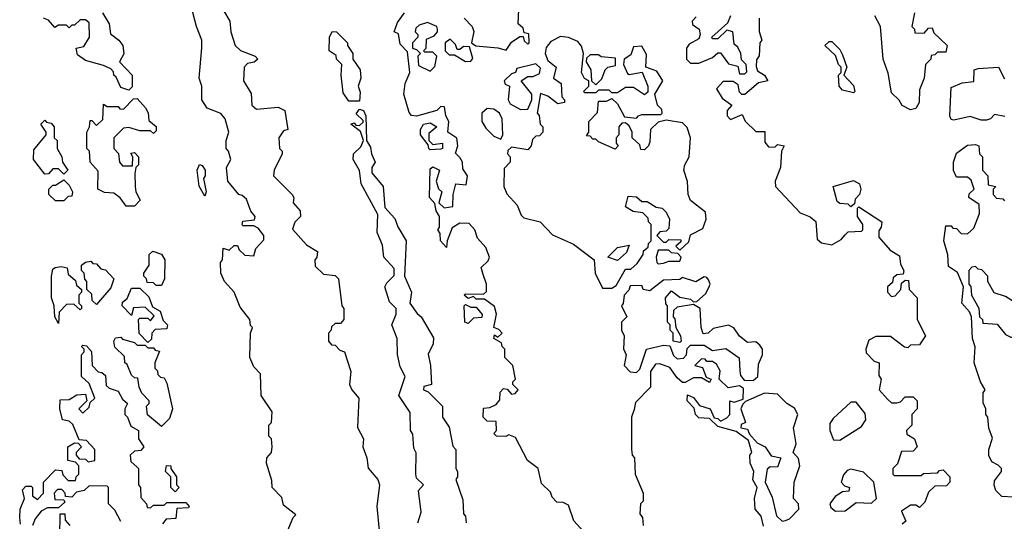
# Model space of a CAD drawing. Extents: x 2886962 to 3052311, y 540590 to 918621.
# Tile 149 of 164: x 2965342 to 2968971, y 857001 to 858850. Entities that reach past the tile are written whole.
import ezdxf

# ---------------------------------------------------------------- set-up
doc = ezdxf.new("R2010")
doc.units = 0

msp = doc.modelspace()

# ---------------------------------------------------------------- linework, layer by layer
at = {"layer": '0CON20XD'}
for points in [[(2966328.3, 856961.7), (2966350, 857015), (2966360, 857025), (2966315, 857060), (2966308.3, 857088.3), (2966272.5, 857125), (2966271.7, 857151.7), (2966252.5, 857215), (2966253.3, 857235), (2966270, 857255), (2966272.5, 857275), (2966270, 857305), (2966260, 857315), (2966260, 857355), (2966270, 857365), (2966272.5, 857405), (2966232.5, 857465), (2966230, 857545), (2966205, 857570), (2966190, 857605), (2966192.5, 857695), (2966200, 857715), (2966193, 857723), (2966190, 857745), (2966155, 857790), (2966132.5, 857845), (2966096.7, 857885), (2966083.8, 857915), (2966082.5, 857955), (2966090, 857965), (2966091.7, 858008.3), (2966115, 858000), (2966133, 858017), (2966145, 858017.5), (2966151.7, 858001.7), (2966171.7, 857981.7), (2966205, 857980), (2966213, 858007), (2966241.7, 858038.3), (2966242.5, 858055), (2966221.7, 858081.7), (2966205, 858090), (2966165, 858090), (2966162.5, 858095), (2966165, 858107.5), (2966208.3, 858111.7), (2966210, 858125), (2966194, 858144), (2966178.3, 858188.3), (2966162.5, 858202.5), (2966150, 858205), (2966110, 858255), (2966104, 858305), (2966120, 858335), (2966112.5, 858365), (2966103.8, 858375), (2966103.8, 858405), (2966113.3, 858435), (2966100, 858485), (2966084, 858504), (2966033.6, 858523.6), (2966014.2, 858554.2), (2966014, 858605), (2966004.2, 858635), (2966013.9, 858746.1), (2966013.8, 858775), (2965994.2, 858825), (2965975, 858900)], [(2967135, 858737.5), (2967155, 858766.7), (2967185, 858787.5), (2967198.3, 858788.3), (2967201.7, 858771.7), (2967215, 858760), (2967220, 858765), (2967218.3, 858798.3), (2967201.7, 858801.7), (2967198.3, 858818.3), (2967180, 858835), (2967183.3, 858915)], [(2965647.5, 858875), (2965672.5, 858835), (2965677.5, 858797.5), (2965707.5, 858775), (2965722.5, 858755), (2965726.4, 858723.6), (2965710, 858695), (2965756.7, 858645), (2965757.5, 858602.5), (2965745, 858590)], [(2966094.1, 858884.1), (2966116.7, 858845), (2966120, 858805), (2966136.7, 858755), (2966155.9, 858735.9), (2966210, 858715), (2966220, 858705), (2966207, 858693), (2966181.7, 858688.3), (2966170, 858675), (2966167.5, 858625), (2966195, 858577.5), (2966197.5, 858535), (2966215, 858520), (2966295, 858527.5), (2966320, 858515), (2966330, 858445), (2966315, 858440), (2966297.5, 858415), (2966300, 858375), (2966310, 858365), (2966310, 858355), (2966280, 858295), (2966277.5, 858275), (2966346.7, 858205), (2966352.5, 858195), (2966350, 858175), (2966376.2, 858145), (2966376.7, 858125), (2966356.4, 858103.6), (2966348.3, 858078.3), (2966400, 858020), (2966440, 857995), (2966437, 857973), (2966430, 857965), (2966431.7, 857941.7), (2966461.7, 857911.7), (2966505, 857907.5), (2966517.5, 857895), (2966530, 857795), (2966536.7, 857785), (2966536.7, 857745), (2966525, 857730), (2966505, 857730), (2966491.7, 857718.3), (2966490, 857705), (2966480, 857695), (2966480, 857665), (2966491.7, 857651.7), (2966505, 857650), (2966521.7, 857631.7), (2966540, 857625), (2966563, 857553), (2966557.5, 857505), (2966566, 857486), (2966592.5, 857455), (2966587, 857347), (2966610, 857305), (2966607.5, 857275), (2966621.2, 857235), (2966626.2, 857196.2), (2966662.5, 857155), (2966668.8, 857135), (2966658.8, 857055), (2966667.5, 856967.5)], [(2967421.7, 856961.7), (2967385, 857002.5), (2967365, 857060), (2967345, 857070), (2967321.7, 857071.7), (2967305, 857090), (2967298.3, 857108.3), (2967265, 857140), (2967253.3, 857195), (2967214, 857225), (2967170, 857310), (2967145, 857320), (2967133.6, 857313.6), (2967100, 857315), (2967090, 857325), (2967100, 857335), (2967098.3, 857368.3), (2967065, 857370), (2967050, 857385), (2967051.7, 857418.3), (2967075, 857420), (2967098.3, 857431.7), (2967111.7, 857448.3), (2967113, 857477), (2967125, 857490), (2967138.3, 857488.3), (2967155, 857470), (2967168.3, 857471.7), (2967180, 857485), (2967160, 857505), (2967160, 857515), (2967170, 857525), (2967160, 857575), (2967130, 857605), (2967130, 857635), (2967120, 857645), (2967118.3, 857658.3), (2967090, 857675), (2967091.7, 857688.3), (2967105, 857680), (2967120, 857695), (2967108.3, 857708.3), (2967090, 857715), (2967100, 857765), (2967092.3, 857792.3), (2967055, 857820), (2967025, 857820), (2967015, 857830), (2966995, 857822.5), (2966980, 857835), (2966985, 857840), (2967051.7, 857838.3), (2967062.5, 857847.5), (2967063.3, 857875), (2967050.7, 857910.7), (2967043.6, 857936.4), (2967068.8, 857961.2), (2967073.3, 857975), (2967060, 858010), (2967030, 858045), (2967020, 858075), (2966998.3, 858098.3), (2966965, 858100), (2966936.7, 858083.3), (2966917.5, 858035), (2966915, 858010), (2966893.3, 858035), (2966891.7, 858061.7), (2966883.3, 858075), (2966890, 858085), (2966890, 858125), (2966877.5, 858145), (2966872.5, 858172.5), (2966852.5, 858195), (2966855, 858300), (2966865, 858307.5), (2966890, 858295), (2966876.7, 858255), (2966886.4, 858226.4), (2966897.5, 858215), (2966887.5, 858175), (2966907, 858157), (2966938.3, 858161.7), (2966940, 858205), (2966950, 858245), (2966988.3, 858241.7), (2966992.5, 858275), (2966975, 858300), (2966973.8, 858325), (2966965, 858342.5), (2966948.3, 858358.3), (2966956.7, 858385), (2966953.3, 858413.3), (2966920, 858435), (2966923.3, 858475), (2966912.5, 858495), (2966908.3, 858528.3), (2966895, 858530), (2966880, 858515), (2966805, 858493.8), (2966786.4, 858496.4), (2966778.3, 858508.3), (2966757.5, 858575), (2966762.5, 858615), (2966780, 858655), (2966771.7, 858731.7), (2966745, 858760), (2966738.3, 858798.3), (2966722.5, 858805), (2966735, 858840), (2966760, 858875)], [(2968015, 858650), (2968021.7, 858658.3), (2968020, 858685), (2968002.5, 858702.5), (2968000, 858725), (2967988.3, 858748.3), (2967975, 858760), (2967970, 858805), (2967948.3, 858811.7), (2967915, 858780), (2967895, 858780), (2967892.5, 858785), (2967951.7, 858838.3), (2967962.5, 858865)], [(2968625, 858517.5), (2968595, 858533.3), (2968583.3, 858553.3), (2968555, 858580), (2968542.3, 858652.3), (2968524, 858705), (2968514.3, 858824.3), (2968493.8, 858863.8)], [(2968640, 858875), (2968630, 858825), (2968640, 858815), (2968641.7, 858801.7), (2968675, 858800), (2968691.7, 858818.3), (2968705, 858820), (2968711.7, 858801.7), (2968760, 858755), (2968755, 858730), (2968725, 858730), (2968715, 858720), (2968701.7, 858718.3), (2968700, 858705), (2968680, 858685), (2968676.1, 858633.9), (2968658.3, 858591.7), (2968656.7, 858545), (2968645, 858522.5), (2968625, 858517.5)], [(2965745, 858590), (2965715, 858600), (2965698.3, 858638.3), (2965690, 858645), (2965688.3, 858658.3), (2965678.3, 858668.3), (2965651.7, 858681.7), (2965585, 858700), (2965555, 858720), (2965550, 858745), (2965578.3, 858751.7), (2965600, 858785), (2965598.3, 858838.3), (2965585, 858850), (2965565, 858850), (2965545, 858830), (2965535, 858830), (2965525, 858820), (2965515, 858830), (2965485, 858830), (2965471.7, 858821.7), (2965448.3, 858848.3), (2965430, 858855)], [(2966855, 858660), (2966872.5, 858677.5), (2966880, 858715), (2966865, 858730), (2966835, 858730), (2966830, 858735), (2966840, 858745), (2966841.7, 858778.3), (2966869.3, 858790.7), (2966882.5, 858805), (2966882.5, 858815), (2966880, 858825), (2966845, 858840), (2966815, 858830), (2966801.7, 858818.3), (2966800, 858805), (2966810, 858795), (2966810, 858785), (2966790, 858765), (2966790, 858745), (2966805, 858740), (2966820, 858725), (2966810, 858715), (2966811.7, 858681.7), (2966855, 858660)], [(2966980, 858855), (2967010, 858825), (2967016.4, 858806.4), (2967007.5, 858765), (2967023.3, 858753.3), (2967105, 858746), (2967135, 858737.5)], [(2967835, 858860), (2967820, 858845), (2967821.7, 858831.7), (2967846.7, 858815), (2967850, 858795), (2967845, 858780), (2967810, 858760), (2967800, 858745), (2967800, 858705), (2967815, 858690), (2967845, 858690), (2967895, 858710), (2967915, 858727.5), (2967925, 858727.5), (2967955, 858686.7), (2967988.3, 858678.3), (2967995, 858650), (2968015, 858650)], [(2968067.5, 858855), (2968067, 858807), (2968077.5, 858775), (2968070, 858765), (2968067, 858717), (2968057.5, 858702.5), (2968057, 858677), (2968061.7, 858661.7), (2968087.5, 858645), (2968100, 858625), (2968065, 858617.5), (2968015, 858574), (2968004.2, 858574.2), (2967995, 858582.5), (2967990, 858610), (2967971.7, 858621.7), (2967935, 858622.5), (2967910, 858595), (2967930.7, 858560.7), (2967966.7, 858535), (2967950, 858515), (2967950, 858495), (2967961.7, 858481.7), (2968005, 858500), (2968016.2, 858476.2), (2968055, 858437.5), (2968088.3, 858438.3), (2968088.3, 858398.3), (2968101.7, 858381.7), (2968125, 858380), (2968135, 858390), (2968160, 858385), (2968150, 858365), (2968146.7, 858305), (2968126.7, 858255), (2968127.5, 858235), (2968218.3, 858138.3), (2968255, 858123.3), (2968275.8, 858105.8), (2968280.7, 858040.7), (2968297.5, 858027.5), (2968335, 858020), (2968370, 858040), (2968385, 858057.5), (2968395, 858067.5), (2968445, 858070), (2968450, 858075), (2968450, 858095), (2968430, 858125), (2968430, 858155), (2968435, 858160), (2968520, 858105), (2968517.5, 858085), (2968508.3, 858071.7), (2968508.3, 858048.3), (2968550, 858000), (2968585, 857980), (2968588.3, 857948.3), (2968600, 857925), (2968598.3, 857911.7), (2968575, 857910), (2968561.7, 857898.3), (2968558.3, 857881.7), (2968540, 857865), (2968540, 857845), (2968555, 857830), (2968568.3, 857831.7), (2968590, 857855), (2968591.7, 857878.3), (2968605, 857890), (2968618.3, 857888.3), (2968620, 857855), (2968650, 857825), (2968650, 857745), (2968680, 857685), (2968658.3, 857651.7), (2968625, 857650), (2968615, 857640), (2968603, 857643), (2968551.7, 857681.7), (2968497.5, 857682.5), (2968471.7, 857668.3), (2968460, 857635), (2968461.7, 857621.7), (2968491.7, 857591.7), (2968510, 857585), (2968508.3, 857538.3), (2968517.5, 857525), (2968510, 857485), (2968540.7, 857450.7), (2968555, 857437.5), (2968575, 857437.5), (2968588.3, 857441.7), (2968605, 857460), (2968635, 857460), (2968650, 857445), (2968650, 857415), (2968630, 857395), (2968630, 857355), (2968610, 857335), (2968611.7, 857321.7), (2968640, 857305), (2968650, 857275), (2968635, 857260), (2968591.7, 857258.3), (2968576.7, 857213.3), (2968560, 857195), (2968560, 857175), (2968565, 857170), (2968665, 857170), (2968673, 857177), (2968725, 857180), (2968731.7, 857188.3), (2968745, 857190), (2968770, 857165), (2968770, 857145), (2968758.3, 857131.7), (2968715, 857130), (2968691.7, 857108.3), (2968678.3, 857071.7), (2968658.3, 857051.7), (2968645, 857060), (2968625, 857060), (2968591.7, 857038.3), (2968608.3, 857001.7), (2968595, 856990)], [(2966595, 858550), (2966555, 858550), (2966535, 858580), (2966527.5, 858645), (2966530, 858685), (2966510, 858705), (2966508.3, 858718.3), (2966482.5, 858735), (2966484.1, 858785.9), (2966493.8, 858806.2), (2966510, 858805), (2966550, 858765), (2966550, 858755), (2966570, 858725), (2966570, 858705), (2966597.5, 858665), (2966600, 858635), (2966590, 858605), (2966597, 858583), (2966595, 858550)], [(2966985, 858696.2), (2967005, 858697.5), (2967012.5, 858707.5), (2967000, 858750), (2966978.3, 858751.7), (2966965, 858740), (2966955, 858740), (2966948.3, 858758.3), (2966928.3, 858778.3), (2966910, 858765), (2966910, 858735), (2966925, 858720), (2966945, 858720), (2966985, 858696.2)], [(2967525, 857860), (2967540, 857870), (2967575, 857930), (2967595, 857930), (2967618.3, 857951.7), (2967640, 857985), (2967641.7, 857998.3), (2967658.3, 858011.7), (2967660, 858025), (2967670, 858035), (2967670, 858095), (2967660, 858105), (2967658.3, 858118.3), (2967638.3, 858138.3), (2967603, 858143), (2967575, 858160), (2967585, 858200), (2967615, 858197.5), (2967635, 858180), (2967655, 858180), (2967688.3, 858158.3), (2967710, 858155), (2967725, 858140), (2967736.7, 858115), (2967735, 858080), (2967725, 858070), (2967701.7, 858068.3), (2967690, 858055), (2967715, 858030), (2967725, 858030), (2967735, 858040), (2967778.3, 858038.3), (2967778.3, 858031.7), (2967760, 858015), (2967775, 858000), (2967808.3, 858031.7), (2967815, 858057.5), (2967859.3, 858080.7), (2967872.5, 858115), (2967870, 858140), (2967815, 858183.8), (2967806.2, 858205), (2967803.8, 858253.8), (2967790, 858295), (2967793.3, 858315), (2967810, 858345), (2967814.1, 858414.1), (2967802, 858452), (2967785, 858470), (2967725, 858480), (2967695, 858472.5), (2967667.5, 858445), (2967665, 858400), (2967660, 858385), (2967645, 858370), (2967631.7, 858371.7), (2967628.3, 858388.3), (2967600, 858415), (2967600, 858435), (2967588.3, 858458.3), (2967575, 858470), (2967561.7, 858468.3), (2967550, 858455), (2967550, 858425), (2967540, 858415), (2967540, 858395), (2967547.5, 858385), (2967537, 858373), (2967475, 858400), (2967465, 858410), (2967455, 858410), (2967445, 858420), (2967431.7, 858421.7), (2967440, 858435), (2967440, 858475), (2967471.7, 858508.3), (2967475, 858550), (2967505, 858550), (2967525, 858560), (2967545, 858540), (2967571.7, 858491.7), (2967615, 858487.5), (2967622.5, 858495), (2967635, 858500), (2967705, 858500), (2967710, 858505), (2967708.3, 858518.3), (2967692.5, 858535), (2967682.5, 858575), (2967712.5, 858625), (2967690.8, 858660.8), (2967650, 858675), (2967651.7, 858721.7), (2967635, 858752.5), (2967605, 858750), (2967595, 858720), (2967570, 858705), (2967567.5, 858685), (2967581.7, 858651.7), (2967588.3, 858648.3), (2967636.7, 858656.7), (2967657.5, 858605), (2967657, 858583), (2967645, 858572.5), (2967605, 858600), (2967575, 858600), (2967545, 858580), (2967525, 858580), (2967515, 858590), (2967475, 858590), (2967465, 858580), (2967425, 858580), (2967420, 858585), (2967440, 858605), (2967440, 858625), (2967423.6, 858633.6), (2967412.5, 858655), (2967420, 858725), (2967412.5, 858752.5), (2967399.3, 858769.3), (2967365, 858783.8), (2967335, 858787.5), (2967300, 858770), (2967282.3, 858747.7), (2967278.8, 858725), (2967289.3, 858699.3), (2967320, 858675), (2967310, 858635), (2967337.5, 858615), (2967340, 858565), (2967350, 858555), (2967350, 858545), (2967325, 858540), (2967288.3, 858568.3), (2967261.7, 858578.3), (2967250, 858505), (2967257, 858497), (2967260, 858465), (2967270, 858455), (2967270, 858435), (2967258.3, 858421.7), (2967245, 858420), (2967231.7, 858408.3), (2967227.5, 858385), (2967215, 858370), (2967155, 858380), (2967141.7, 858368.3), (2967140, 858355), (2967150, 858345), (2967150, 858325), (2967128.3, 858301.7), (2967126.7, 858235), (2967137.5, 858207.5), (2967175.8, 858165.8), (2967190, 858130), (2967200, 858120), (2967260, 858105), (2967306.4, 858056.4), (2967383, 858023), (2967460, 857965), (2967463.3, 857915), (2967490, 857860), (2967525, 857860)], [(2968415, 858580), (2968375, 858590), (2968362.5, 858605), (2968360, 858645), (2968370, 858655), (2968370, 858675), (2968360, 858685), (2968348.3, 858718.3), (2968310, 858755), (2968325, 858770), (2968335, 858770), (2968365, 858740), (2968375, 858720), (2968390, 858675), (2968380, 858645), (2968415, 858607.5), (2968420, 858585), (2968415, 858580)], [(2967465, 858610), (2967488.3, 858631.7), (2967500, 858665), (2967510, 858675), (2967538.3, 858681.7), (2967538.3, 858708.3), (2967485, 858712.5), (2967475, 858720), (2967445, 858720), (2967431.7, 858708.3), (2967430, 858695), (2967447.5, 858665), (2967450, 858625), (2967465, 858610)], [(2967188.3, 858518.3), (2967215, 858520), (2967230, 858555), (2967230, 858575), (2967190, 858625), (2967215, 858640), (2967235, 858640), (2967258.3, 858651.7), (2967261.7, 858671.7), (2967245, 858686.7), (2967175, 858670), (2967170, 858655), (2967155, 858650), (2967127.5, 858625), (2967131.7, 858611.7), (2967147.5, 858605), (2967142.5, 858555), (2967150, 858540), (2967188.3, 858518.3)], [(2968972.5, 858492.5), (2968935, 858500), (2968920, 858485), (2968905, 858480), (2968885, 858480), (2968845, 858492.5), (2968785, 858480), (2968775, 858482.5), (2968770, 858495), (2968775, 858600), (2968815, 858617.5), (2968858.3, 858621.7), (2968860, 858665), (2968875, 858670), (2968950, 858675), (2968971.7, 858631.7)], [(2965765, 858162.5), (2965735, 858162.5), (2965713, 858193), (2965690, 858210), (2965655, 858213.3), (2965630, 858225), (2965631.7, 858291.7), (2965602.5, 858325), (2965600, 858365), (2965590, 858375), (2965590, 858435), (2965600, 858455), (2965601.7, 858478.3), (2965608.3, 858478.3), (2965625, 858460), (2965648.3, 858481.7), (2965651.7, 858538.3), (2965665, 858530), (2965705, 858530), (2965711.7, 858521.7), (2965725, 858520), (2965761.7, 858558.3), (2965775, 858560), (2965806.7, 858525), (2965816.1, 858506.1), (2965818.3, 858478.3), (2965845, 858456.7), (2965845, 858440), (2965835, 858430), (2965825, 858440), (2965785, 858440), (2965745, 858452.5), (2965725, 858450), (2965690, 858415), (2965690, 858375), (2965707, 858357), (2965710, 858325), (2965721.7, 858311.7), (2965758.3, 858311.7), (2965760, 858345), (2965751.7, 858358.3), (2965765, 858360), (2965780, 858345), (2965780, 858315), (2965770, 858305), (2965767, 858283), (2965767.5, 858235), (2965770, 858215), (2965786.7, 858185), (2965765, 858162.5)], [(2966810, 856995), (2966821.4, 857035), (2966812.5, 857115), (2966830, 857135), (2966805, 857160), (2966802, 857175), (2966803, 857253), (2966795, 857270), (2966791.7, 857321.7), (2966782.5, 857335), (2966781.7, 857401.7), (2966740, 857465), (2966763.3, 857535), (2966745, 857570), (2966734.3, 857615.7), (2966733.1, 857675), (2966714, 857725), (2966730, 857765), (2966730, 857785), (2966705, 857810), (2966688, 857865), (2966695, 857880), (2966722.5, 857907.5), (2966723, 857933), (2966683.8, 857975), (2966679.3, 858019.3), (2966660, 858065), (2966661.7, 858131.7), (2966601.2, 858245), (2966594.3, 858294.3), (2966571.2, 858335), (2966572.5, 858355), (2966599.3, 858380.7), (2966610, 858405), (2966598.3, 858438.3), (2966562.5, 858465), (2966575, 858470), (2966581.7, 858461.7), (2966595, 858460), (2966608.3, 858471.7), (2966608.3, 858478.3), (2966583, 858503), (2966595, 858520), (2966610, 858515), (2966617.5, 858495), (2966620, 858405), (2966635, 858380), (2966638.8, 858355), (2966652.5, 858325), (2966640, 858305), (2966640, 858285), (2966682.5, 858235), (2966687.5, 858157.5), (2966725, 858117.5), (2966735.9, 858085.9), (2966766.2, 858035), (2966760, 857905), (2966786.2, 857845), (2966780, 857805), (2966806.7, 857766.7), (2966822.5, 857755), (2966867, 857677), (2966866.7, 857655), (2966847.5, 857617.5), (2966856.2, 857575), (2966860, 857505), (2966831.7, 857498.3), (2966830, 857485), (2966848.3, 857478.3), (2966900, 857425), (2966900, 857385), (2966925, 857347.5), (2966938.3, 857278.3), (2966950, 857265), (2966950, 857195), (2966956.2, 857185), (2966956.2, 857165), (2966950, 857155), (2966975, 857080), (2966978.3, 857028.3), (2966985, 857020), (2966987.5, 856995)], [(2967115, 858410), (2967122.5, 858425), (2967120, 858485), (2967110, 858505), (2967090, 858520), (2967065, 858522), (2967046, 858505), (2967046, 858475), (2967060, 858450), (2967090, 858420), (2967115, 858410)], [(2965505, 858280), (2965485, 858300), (2965465, 858300), (2965448.3, 858281.7), (2965435, 858280), (2965393.3, 858335), (2965395, 858370), (2965440, 858425), (2965440, 858435), (2965420, 858465), (2965435, 858480), (2965441.7, 858471.7), (2965458.3, 858468.3), (2965470, 858455), (2965470, 858415), (2965480, 858405), (2965480, 858375), (2965497.5, 858345), (2965500, 858325), (2965520, 858295), (2965505, 858280)], [(2966855, 858370), (2966850, 858375), (2966848.3, 858388.3), (2966820, 858425), (2966820, 858445), (2966830, 858465), (2966855, 858470), (2966880, 858455), (2966850, 858430), (2966850, 858405), (2966865, 858390), (2966900, 858395), (2966900, 858375), (2966895, 858372.5), (2966855, 858370)], [(2969005, 857090), (2968961.7, 857091.7), (2968940, 857115), (2968933.6, 857133.6), (2968935, 857150), (2968960, 857185), (2968960, 857195), (2968948.3, 857208.3), (2968925, 857220), (2968913.9, 857243.9), (2968913.9, 857266.1), (2968927.5, 857307.5), (2968913.6, 857343.6), (2968910, 857385), (2968902.5, 857395), (2968902.5, 857415), (2968893, 857437), (2968893.3, 857475), (2968900, 857485), (2968882.5, 857515), (2968860, 857585), (2968863.9, 857643.9), (2968854, 857675), (2968850, 857755), (2968842.5, 857772.5), (2968814.2, 857805), (2968820, 857865), (2968798.3, 857918.3), (2968765, 857940), (2968763, 857983), (2968747.5, 858035), (2968755, 858090), (2968775, 858090), (2968781.7, 858081.7), (2968795, 858080), (2968811.7, 858061.7), (2968835, 858060), (2968858.3, 858081.7), (2968880, 858135), (2968878.3, 858168.3), (2968840, 858195), (2968841.7, 858208.3), (2968860, 858225), (2968848.3, 858258.3), (2968835, 858270), (2968795, 858270), (2968783.6, 858293.6), (2968783.8, 858325), (2968795, 858357.5), (2968835, 858387.5), (2968865, 858390), (2968877.5, 858385), (2968880, 858355), (2968890, 858345), (2968890, 858295), (2968910, 858275), (2968911.7, 858241.7), (2968940, 858235), (2968930, 858225), (2968930, 858205), (2968941.7, 858191.7), (2968965, 858190), (2968971.7, 858181.7)], [(2966025, 858200), (2966003.8, 858236.2), (2965996.7, 858295), (2966005, 858316.7), (2966015, 858312.5), (2966025.7, 858295), (2966025.9, 858274.1), (2966020, 858265), (2966030, 858215), (2966025, 858200)], [(2965505, 858182.5), (2965475, 858182.5), (2965450, 858205), (2965450, 858225), (2965465, 858240), (2965475, 858240), (2965505, 858260), (2965525, 858240), (2965537.5, 858215), (2965535, 858200), (2965521.7, 858198.3), (2965505, 858182.5)], [(2968405, 858160), (2968395, 858170), (2968365, 858172.5), (2968355, 858180), (2968340, 858235), (2968415, 858256.7), (2968436.7, 858245), (2968442.5, 858225), (2968436.7, 858205), (2968421.7, 858188.3), (2968418.3, 858171.7), (2968405, 858160)], [(2965865, 857870), (2965845, 857870), (2965835, 857880), (2965811.7, 857881.7), (2965810, 857895), (2965800, 857905), (2965800, 857915), (2965820, 857945), (2965820, 857985), (2965833.6, 857996.4), (2965865, 857985.8), (2965877.8, 857965), (2965876.2, 857895), (2965865, 857870)], [(2967545, 857962.5), (2967510, 857975), (2967545, 858010), (2967588.3, 858018.3), (2967578.3, 857991.7), (2967545, 857962.5)], [(2967695, 857950), (2967715, 857952.5), (2967735, 857960), (2967775, 857960), (2967780, 857975), (2967768.3, 857988.3), (2967745, 857990), (2967735, 858000), (2967695, 858000), (2967687.5, 857975), (2967690, 857955), (2967695, 857950)], [(2965625, 857800), (2965610, 857815), (2965608.3, 857838.3), (2965590, 857855), (2965590, 857885), (2965583, 857893), (2965580, 857915), (2965570, 857925), (2965570, 857945), (2965585, 857956.7), (2965605, 857960), (2965611.7, 857951.7), (2965625, 857950), (2965641.7, 857931.7), (2965658.3, 857928.3), (2965690, 857895), (2965678.3, 857861.7), (2965625, 857800)], [(2965485, 857730), (2965472.5, 857755), (2965470, 857795), (2965460, 857825), (2965460, 857905), (2965465, 857930), (2965473, 857937), (2965495, 857940), (2965517.5, 857935), (2965521.7, 857911.7), (2965548.3, 857888.3), (2965551.7, 857871.7), (2965570, 857855), (2965570, 857845), (2965560, 857835), (2965560, 857805), (2965570, 857795), (2965570, 857785), (2965565, 857780), (2965541.7, 857801.7), (2965515, 857800), (2965488.3, 857771.7), (2965485, 857730)], [(2969015, 857680), (2969040, 857695), (2969038.3, 857778.3), (2969008.3, 857808.3), (2968975, 857830), (2968933.6, 857843.6), (2968910, 857885), (2968910, 857905), (2968888.3, 857928.3), (2968875, 857930), (2968865, 857940), (2968851.7, 857938.3), (2968840, 857925), (2968840, 857875), (2968847, 857867), (2968850, 857835), (2968877, 857787), (2968880, 857755), (2968890, 857745), (2968891.7, 857731.7), (2968945, 857727.5), (2968975, 857690), (2968995, 857680), (2969015, 857680)], [(2968045, 857520), (2968062.5, 857535), (2968065, 857580), (2968080, 857615), (2968080, 857635), (2968070, 857650), (2968055, 857662.5), (2968025, 857660), (2967995, 857683.3), (2967974.2, 857714.2), (2967955, 857724), (2967898.3, 857711.7), (2967880, 857695), (2967861.7, 857691.7), (2967853.3, 857715), (2967850, 857785), (2967825, 857800), (2967765, 857790), (2967751.7, 857778.3), (2967750, 857755), (2967757, 857747), (2967760, 857715), (2967777.5, 857685), (2967780, 857665), (2967775, 857660), (2967750, 857665), (2967750, 857695), (2967740, 857705), (2967740, 857725), (2967730, 857735), (2967730, 857795), (2967723, 857803), (2967722.5, 857825), (2967745, 857850), (2967775, 857827.5), (2967815, 857820), (2967825, 857810), (2967838.3, 857811.7), (2967870, 857840), (2967883.8, 857865), (2967886.7, 857875), (2967880.7, 857890.7), (2967875, 857900), (2967865, 857902.5), (2967833.6, 857883.6), (2967785, 857900), (2967775, 857892.5), (2967715, 857890), (2967665, 857850), (2967640, 857855), (2967635, 857870), (2967591.7, 857868.3), (2967587, 857853), (2967570, 857835), (2967566.4, 857803.6), (2967560, 857795), (2967580, 857755), (2967560, 857735), (2967560, 857705), (2967570, 857685), (2967567, 857637), (2967577.5, 857615), (2967570, 857575), (2967591.7, 857551.7), (2967615, 857550), (2967628.3, 857561.7), (2967652.5, 857635), (2967715, 857650), (2967738.3, 857648.3), (2967751.7, 857611.7), (2967765, 857600), (2967788.3, 857601.7), (2967800, 857615), (2967801.7, 857638.3), (2967815, 857650), (2967865, 857650), (2967895, 857630), (2967945, 857637.5), (2967993.6, 857603.6), (2967996.2, 857555), (2967998.3, 857538.3), (2968011.7, 857521.7), (2968045, 857520)], [(2965815, 857660), (2965783, 857693), (2965780, 857745), (2965785, 857750), (2965815, 857750), (2965825, 857740), (2965838.3, 857758.3), (2965805, 857790), (2965761.7, 857788.3), (2965755, 857760), (2965720, 857795), (2965721.7, 857808.3), (2965738.3, 857821.7), (2965755, 857860), (2965785, 857860), (2965818.3, 857828.3), (2965831.7, 857791.7), (2965860, 857775), (2965871.7, 857741.7), (2965886.7, 857725), (2965885, 857710), (2965841.7, 857708.3), (2965830, 857695), (2965828.3, 857671.7), (2965815, 857660)], [(2966995, 857730), (2966982.5, 857735), (2966980, 857795), (2966985, 857800), (2967005, 857790), (2967025, 857790), (2967047, 857763), (2967045, 857752.5), (2967015, 857750), (2966995, 857730)], [(2965865, 857350), (2965813, 857393), (2965810, 857425), (2965820, 857435), (2965820, 857445), (2965793, 857473), (2965782.5, 857495), (2965778.3, 857528.3), (2965765, 857530), (2965755, 857540), (2965738.3, 857578.3), (2965730, 857585), (2965728.3, 857608.3), (2965693, 857643), (2965690, 857665), (2965695, 857677.5), (2965715, 857680), (2965721.7, 857671.7), (2965765, 857660), (2965775, 857650), (2965805, 857650), (2965815, 857640), (2965835, 857640), (2965841.7, 857631.7), (2965858.3, 857628.3), (2965840, 857585), (2965840, 857565), (2965850, 857555), (2965851.7, 857541.7), (2965861.7, 857531.7), (2965875, 857530), (2965885, 857510), (2965905.7, 857415), (2965895, 857380), (2965865, 857350)], [(2965345, 856990), (2965342.5, 857015), (2965343.8, 857045), (2965360, 857085), (2965353, 857117), (2965365, 857130), (2965385, 857130), (2965390, 857125), (2965390, 857095), (2965408.3, 857081.7), (2965430, 857105), (2965430, 857145), (2965475, 857190), (2965498.3, 857188.3), (2965501.7, 857171.7), (2965521.7, 857151.7), (2965548.3, 857151.7), (2965550, 857165), (2965560, 857175), (2965560, 857205), (2965548.3, 857218.3), (2965520, 857225), (2965520, 857275), (2965545, 857290), (2965558.3, 857288.3), (2965570, 857275), (2965550, 857255), (2965550, 857245), (2965561.7, 857231.7), (2965585, 857230), (2965595, 857220), (2965620, 857225), (2965620, 857265), (2965588.3, 857298.3), (2965561.7, 857301.7), (2965538.3, 857358.3), (2965525, 857370), (2965500, 857375), (2965490, 857415), (2965491.7, 857448.3), (2965525, 857450), (2965553, 857467), (2965585, 857470), (2965590, 857445), (2965560, 857415), (2965575, 857400), (2965598.3, 857421.7), (2965601.7, 857438.3), (2965620, 857455), (2965598.3, 857508.3), (2965570, 857535), (2965570, 857615), (2965580, 857625), (2965580, 857635), (2965570, 857645), (2965575, 857650), (2965588.3, 857648.3), (2965607, 857627), (2965610, 857575), (2965631.7, 857551.7), (2965645, 857550), (2965658.3, 857538.3), (2965661.7, 857501.7), (2965671.7, 857491.7), (2965705, 857480), (2965721.7, 857451.7), (2965740, 857435), (2965730, 857415), (2965730, 857395), (2965740, 857385), (2965751.7, 857351.7), (2965780, 857335), (2965780, 857305), (2965800, 857275), (2965788.3, 857261.7), (2965765, 857260), (2965750, 857245), (2965751.7, 857221.7), (2965775, 857200), (2965780, 857195), (2965780, 857135), (2965787.5, 857125), (2965788.3, 857088.3), (2965810, 857065), (2965811.7, 857051.7), (2965825, 857050), (2965835, 857060), (2965875, 857060), (2965885, 857070), (2965955, 857070), (2965967.5, 857055), (2965965, 857050), (2965921.7, 857048.3), (2965918.3, 857011.7), (2965881.7, 857008.3), (2965868.3, 856991.7)], [(2968083, 856983), (2968075, 857020), (2968053.3, 857045), (2968050, 857085), (2968060, 857125), (2968043.6, 857153.6), (2968047.5, 857185), (2968034, 857215), (2968033.3, 857245), (2968040, 857255), (2968028.3, 857298.3), (2967982.5, 857332.5), (2967915, 857350), (2967885, 857380), (2967845, 857382.5), (2967833.3, 857395), (2967828.3, 857418.3), (2967802.5, 857445), (2967803, 857467), (2967825, 857457.5), (2967847.5, 857427.5), (2967886.7, 857415), (2967901.7, 857381.7), (2967915, 857380), (2967925, 857370), (2967948.3, 857381.7), (2967960, 857395), (2967960, 857445), (2967975, 857440), (2968008.3, 857451.7), (2968010, 857490), (2967995, 857500), (2967953, 857493), (2967920, 857525), (2967923.3, 857555), (2967910, 857580), (2967895, 857590), (2967875, 857590), (2967868.3, 857598.3), (2967855, 857600), (2967830, 857575), (2967858.3, 857568.3), (2967871.7, 857531.7), (2967890, 857525), (2967885, 857512.5), (2967855, 857530), (2967825, 857530), (2967795, 857512.5), (2967785, 857512.5), (2967765, 857530), (2967738.3, 857568.3), (2967701.7, 857581.7), (2967685, 857580), (2967667, 857553), (2967666.7, 857495), (2967611.7, 857438.3), (2967607, 857413), (2967596.7, 857385), (2967597, 857267), (2967600, 857245), (2967607.5, 857235), (2967610, 857175), (2967640, 857105), (2967640, 857075), (2967630, 857065), (2967628.3, 857028.3), (2967637.5, 857015), (2967640, 856985)], [(2968151.7, 857001.7), (2968165, 857003.3), (2968179.5, 857010.5), (2968213.3, 857045), (2968212.5, 857065), (2968193.8, 857085), (2968196.7, 857145), (2968217.5, 857205), (2968213, 857233), (2968192.5, 857255), (2968203.9, 857286.1), (2968194, 857345), (2968210, 857395), (2968198.3, 857418.3), (2968170, 857435), (2968135, 857470), (2968087, 857473), (2968017.5, 857442.5), (2968007.5, 857432.5), (2968000, 857415), (2968017.5, 857365), (2968001.7, 857358.3), (2968000, 857345), (2968025, 857340), (2968031.7, 857321.7), (2968060, 857290), (2968090, 857275), (2968111.7, 857241.7), (2968147.5, 857235), (2968135, 857200), (2968108.3, 857201.7), (2968097.5, 857192.5), (2968090, 857145), (2968115, 857090), (2968130.8, 857020.8), (2968151.7, 857001.7)], [(2968365, 857300), (2968445, 857350), (2968460, 857375), (2968458.3, 857398.3), (2968425, 857440), (2968405, 857440), (2968340, 857380), (2968328.3, 857361.7), (2968327.5, 857335), (2968341.7, 857301.7), (2968365, 857300)], [(2965915, 857110), (2965900, 857125), (2965900, 857165), (2965880, 857185), (2965883, 857207), (2965900, 857205), (2965900, 857195), (2965920, 857165), (2965920, 857135), (2965930, 857125), (2965915, 857110)], [(2968348.3, 857038.3), (2968385, 857040), (2968425, 857070), (2968481.7, 857068.3), (2968500, 857085), (2968490, 857145), (2968451.7, 857181.7), (2968405, 857192.5), (2968391.7, 857188.3), (2968378.3, 857171.7), (2968370, 857145), (2968381.7, 857131.7), (2968400, 857125), (2968398.3, 857111.7), (2968375, 857110), (2968347.5, 857092.5), (2968327.5, 857065), (2968331.7, 857051.7), (2968348.3, 857038.3)], [(2965715, 857000), (2965692.5, 857042.5), (2965670, 857065), (2965670, 857125), (2965665, 857130), (2965598.3, 857131.7), (2965580, 857115), (2965551.7, 857108.3), (2965535, 857090), (2965511.7, 857091.7), (2965510, 857105), (2965498.3, 857118.3), (2965481.7, 857118.3), (2965470, 857105), (2965471.7, 857081.7), (2965505, 857080), (2965508.3, 857071.7), (2965485, 857050), (2965445, 857050), (2965421.7, 857038.3), (2965400, 857010), (2965390, 856985)], [(2965490, 856945), (2965491.7, 857028.3), (2965508.3, 857028.3), (2965510, 857005), (2965527.5, 856985)]]:
    msp.add_lwpolyline(points, dxfattribs=at)

doc.saveas('drawing.dxf')
